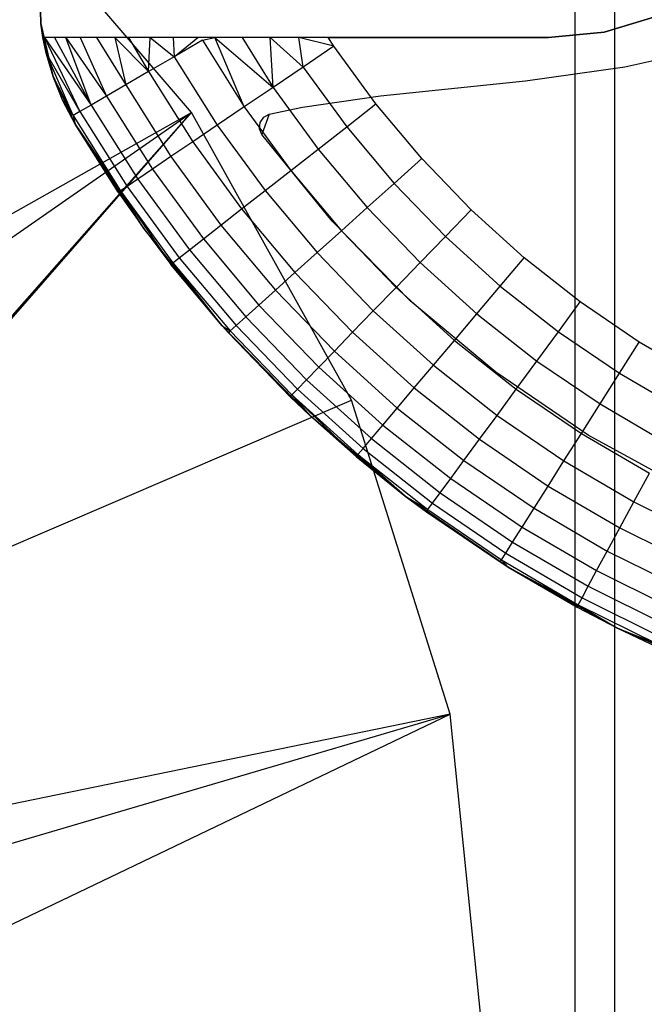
# Model space of a CAD drawing. Extents: x -18 to 18, y -209 to 194.
# Tile 33 of 108: x 8.94 to 13.74, y -87.63 to -80.06. Entities that reach past the tile are written whole.
import ezdxf

# ---------------------------------------------------------------- set-up
doc = ezdxf.new("R2010")
doc.units = 0
doc.header["$LTSCALE"] = 25.4
doc.layers.get('0').update_dxf_attribs({"linetype": 'CONTINUOUS'})

# ---------------------------------------------------------------- blocks, each defined once
blk = doc.blocks.new('PROFILE_FOCUS_15WB_STL')
at = {"color": 0}
for p, q in [((13.2019, 192, -38), (13.2019, -207, -38)), ((13.2019, 192, -38), (13.2019, -207, -38)), ((13.5095, -207, -56.5262), (13.5095, 192, -56.5262)), ((13.5095, -207, -58.1035), (13.5095, 192, -58.1035)), ((13.5095, -207, -56.5262), (13.5095, 192, -56.5262)), ((13.5095, -207, -54.4738), (13.5095, 192, -54.4738)), ((13.5095, -207, -58.1035), (13.5095, 192, -58.1035)), ((13.5095, -207, -52.8965), (13.5095, 192, -52.8965)), ((13.5095, -207, -54.4738), (13.5095, 192, -54.4738)), ((13.5095, -207, -52.8965), (13.5095, 192, -52.8965)), ((10.2595, -80.7749, -70.5), (8.6121, -78.8558, -70.5)), ((10.2595, -80.7749, -70.5), (8.6121, -78.8558, -70.5)), ((9.0928, -79.6815, -12.3), (9.101, -80.0915, -12.3)), ((9.101, -80.0915, -14.3), (9.0928, -79.6815, -14.3)), ((9.0928, -79.6815, -12.3), (9.101, -80.0915, -12.3)), ((9.101, -80.0915, -14.3), (9.0928, -79.6815, -14.3)), ((13.4292, -80.1577, -24.8), (13.8419, -80.0325, -24.8)), ((13.8419, -80.0325, -14.3), (13.4292, -80.1577, -14.3)), ((13.4292, -80.1577, -24.8), (13.8419, -80.0325, -24.8)), ((13.8419, -80.0325, -14.3), (13.4292, -80.1577, -14.3)), ((9.101, -80.0915, -12.3), (9.1926, -80.4912, -12.3)), ((9.1174, -80.2, -14.3), (9.101, -80.0915, -14.3)), ((9.1174, -80.2, -14.3), (9.101, -80.0915, -14.3)), ((9.1926, -80.4912, -12.3), (9.101, -80.0915, -14.3)), ((9.101, -80.0915, -12.3), (9.1926, -80.4912, -12.3)), ((9.101, -80.0915, -12.3), (9.101, -80.0915, -14.3)), ((9.1926, -80.4912, -12.3), (9.101, -80.0915, -14.3)), ((9.101, -80.0915, -12.3), (9.101, -80.0915, -14.3)), ((13, -80.2, -14.3), (9.1174, -80.2, -14.3)), ((9.1282, -80.2, -23.4554), (9.1174, -80.2, -23.4269)), ((9.1174, -80.2, -23.4269), (9.1174, -80.2, -14.3)), ((13, -80.2, -14.3), (9.1174, -80.2, -14.3)), ((9.1425, -80.319, -23.3223), (9.1174, -80.2, -23.4269)), ((9.1282, -80.2, -23.4554), (9.1174, -80.2, -23.4269)), ((9.1174, -80.2, -14.3), (9.1926, -80.4912, -12.3)), ((9.1425, -80.319, -23.3223), (9.1174, -80.2, -23.4269)), ((9.1425, -80.319, -23.3223), (9.1174, -80.2, -14.3)), ((9.1174, -80.2, -23.4269), (9.1174, -80.2, -14.3)), ((9.1425, -80.319, -23.3223), (9.1174, -80.2, -14.3)), ((9.1974, -80.5051, -23.1526), (9.1174, -80.2, -14.3)), ((9.1974, -80.5051, -23.1526), (9.1174, -80.2, -14.3)), ((9.1174, -80.2, -14.3), (9.1926, -80.4912, -12.3)), ((9.2056, -80.2, -23.6285), (9.1282, -80.2, -23.4554)), ((9.1282, -80.2, -23.4554), (9.4015, -80.7679, -23.3635)), ((9.1282, -80.2, -23.4554), (9.4015, -80.7679, -23.3635)), ((9.1282, -80.2, -23.4554), (9.4877, -80.7177, -23.6308)), ((9.1282, -80.2, -23.4554), (9.4877, -80.7177, -23.6308)), ((9.2056, -80.2, -23.6285), (9.1282, -80.2, -23.4554)), ((9.2919, -80.2, -23.7801), (9.2056, -80.2, -23.6285)), ((9.2056, -80.2, -23.6285), (9.4877, -80.7177, -23.6308)), ((9.2056, -80.2, -23.6285), (9.4877, -80.7177, -23.6308)), ((9.2919, -80.2, -23.7801), (9.2056, -80.2, -23.6285)), ((9.4021, -80.2, -23.9371), (9.2919, -80.2, -23.7801)), ((9.4877, -80.7177, -23.6308), (9.2919, -80.2, -23.7801)), ((9.2919, -80.2, -23.7801), (9.6059, -80.6489, -23.8813)), ((9.2919, -80.2, -23.7801), (9.6059, -80.6489, -23.8813)), ((9.4021, -80.2, -23.9371), (9.2919, -80.2, -23.7801)), ((9.4877, -80.7177, -23.6308), (9.2919, -80.2, -23.7801)), ((9.5279, -80.2, -24.0837), (9.4021, -80.2, -23.9371)), ((9.4021, -80.2, -23.9371), (9.6059, -80.6489, -23.8813)), ((9.5279, -80.2, -24.0837), (9.4021, -80.2, -23.9371)), ((9.4021, -80.2, -23.9371), (9.6059, -80.6489, -23.8813)), ((9.6691, -80.2, -24.2196), (9.5279, -80.2, -24.0837)), ((9.5279, -80.2, -24.0837), (9.7537, -80.5629, -24.1097)), ((9.5279, -80.2, -24.0837), (9.7537, -80.5629, -24.1097)), ((9.6691, -80.2, -24.2196), (9.5279, -80.2, -24.0837)), ((9.7733, -80.2, -24.3052), (9.6691, -80.2, -24.2196)), ((9.6691, -80.2, -24.2196), (9.7537, -80.5629, -24.1097)), ((9.6691, -80.2, -24.2196), (9.7537, -80.5629, -24.1097)), ((9.6691, -80.2, -24.2196), (9.9281, -80.4614, -24.3115)), ((9.6691, -80.2, -24.2196), (9.9281, -80.4614, -24.3115)), ((9.7733, -80.2, -24.3052), (9.6691, -80.2, -24.2196)), ((9.9401, -80.2, -24.4217), (9.7733, -80.2, -24.3052)), ((9.7733, -80.2, -24.3052), (9.9281, -80.4614, -24.3115)), ((9.7733, -80.2, -24.3052), (9.9281, -80.4614, -24.3115)), ((9.9401, -80.2, -24.4217), (9.7733, -80.2, -24.3052)), ((9.9281, -80.4614, -24.3115), (9.9401, -80.2, -24.4217)), ((9.9281, -80.4614, -24.3115), (9.9401, -80.2, -24.4217)), ((10.1182, -80.2, -24.5234), (9.9401, -80.2, -24.4217)), ((9.9401, -80.2, -24.4217), (10.1255, -80.3465, -24.4825)), ((9.9401, -80.2, -24.4217), (10.1255, -80.3465, -24.4825)), ((10.1182, -80.2, -24.5234), (9.9401, -80.2, -24.4217)), ((10.3071, -80.2, -24.6101), (10.1182, -80.2, -24.5234)), ((10.1182, -80.2, -24.5234), (10.1255, -80.3465, -24.4825)), ((10.1182, -80.2, -24.5234), (10.1255, -80.3465, -24.4825)), ((10.3071, -80.2, -24.6101), (10.1182, -80.2, -24.5234)), ((10.1255, -80.3465, -24.4825), (10.3071, -80.2, -24.6101)), ((10.4377, -80.2, -24.6589), (10.3071, -80.2, -24.6101)), ((10.342, -80.2205, -24.6193), (10.4377, -80.2, -24.6589)), ((10.6468, -80.2, -24.7205), (10.4377, -80.2, -24.6589)), ((10.664, -80.7327, -24.6193), (10.4377, -80.2, -24.6589)), ((10.4377, -80.2, -24.6589), (10.8854, -80.5827, -24.719)), ((10.4377, -80.2, -24.6589), (10.8854, -80.5827, -24.719)), ((10.6468, -80.2, -24.7205), (10.4377, -80.2, -24.6589)), ((10.664, -80.7327, -24.6193), (10.4377, -80.2, -24.6589)), ((10.8616, -80.2, -24.7645), (10.6468, -80.2, -24.7205)), ((10.6468, -80.2, -24.7205), (10.8854, -80.5827, -24.719)), ((10.6468, -80.2, -24.7205), (10.8854, -80.5827, -24.719)), ((10.8616, -80.2, -24.7645), (10.6468, -80.2, -24.7205)), ((11.0819, -80.2, -24.7911), (10.8616, -80.2, -24.7645)), ((11.1162, -80.4263, -24.7796), (10.8616, -80.2, -24.7645)), ((11.0819, -80.2, -24.7911), (10.8616, -80.2, -24.7645)), ((11.1162, -80.4263, -24.7796), (10.8616, -80.2, -24.7645)), ((10.8854, -80.5827, -24.719), (10.8616, -80.2, -24.7645)), ((10.8854, -80.5827, -24.719), (10.8616, -80.2, -24.7645)), ((11.3071, -80.2, -24.8), (11.0819, -80.2, -24.7911)), ((11.3518, -80.2666, -24.8), (11.0819, -80.2, -24.7911)), ((11.3071, -80.2, -24.8), (11.0819, -80.2, -24.7911)), ((11.3518, -80.2666, -24.8), (11.0819, -80.2, -24.7911)), ((11.1162, -80.4263, -24.7796), (11.0819, -80.2, -24.7911)), ((11.1162, -80.4263, -24.7796), (11.0819, -80.2, -24.7911)), ((11.3518, -80.2666, -24.8), (11.3071, -80.2, -24.8)), ((11.3071, -80.2, -24.8), (13, -80.2, -24.8)), ((11.3071, -80.2, -24.8), (13, -80.2, -24.8)), ((11.3518, -80.2666, -24.8), (11.3071, -80.2, -24.8)), ((13, -80.2, -24.8), (13.4292, -80.1577, -24.8)), ((13.4292, -80.1577, -14.3), (13, -80.2, -14.3)), ((13, -80.2, -24.8), (13.4292, -80.1577, -24.8)), ((13.4292, -80.1577, -14.3), (13, -80.2, -14.3)), ((13, -80.2, -14.3), (13, -80.2, -24.8)), ((13, -80.2, -14.3), (13, -80.2, -24.8)), ((13.4292, -80.1577, -24.8), (13.4292, -80.1577, -14.3)), ((13.4292, -80.1577, -24.8), (13.4292, -80.1577, -14.3)), ((10.342, -80.2205, -24.6193), (10.1255, -80.3465, -24.4825)), ((10.342, -80.2205, -24.6193), (10.664, -80.7327, -24.6193)), ((10.342, -80.2205, -24.6193), (10.664, -80.7327, -24.6193)), ((11.3518, -80.2666, -24.8), (11.1162, -80.4263, -24.7796)), ((11.3518, -80.2666, -24.8), (11.1162, -80.4263, -24.7796)), ((11.6746, -80.7095, -24.8), (11.3518, -80.2666, -24.8)), ((11.6746, -80.7095, -24.8), (11.3518, -80.2666, -24.8)), ((9.1425, -80.319, -23.3223), (9.4015, -80.7679, -23.3635)), ((9.3491, -80.7984, -23.0846), (9.1425, -80.319, -23.3223)), ((9.1425, -80.319, -23.3223), (9.4015, -80.7679, -23.3635)), ((9.1974, -80.5051, -23.1526), (9.1425, -80.319, -23.3223)), ((9.3491, -80.7984, -23.0846), (9.1425, -80.319, -23.3223)), ((9.1974, -80.5051, -23.1526), (9.1425, -80.319, -23.3223)), ((10.1255, -80.3465, -24.4825), (9.9281, -80.4614, -24.3115)), ((10.1255, -80.3465, -24.4825), (9.9281, -80.4614, -24.3115)), ((10.1255, -80.3465, -24.4825), (10.4567, -80.8732, -24.4825)), ((10.1255, -80.3465, -24.4825), (10.4567, -80.8732, -24.4825)), ((13.5876, -80.4242, -12.3), (14.0819, -80.3125, -12.3)), ((13.5876, -80.4242, -12.3), (14.0819, -80.3125, -12.3)), ((13.5876, -80.4242, -21.3), (14.0819, -80.3125, -21.3)), ((13.5876, -80.4242, -21.3), (14.0819, -80.3125, -21.3)), ((11.1162, -80.4263, -24.7796), (10.8854, -80.5827, -24.719)), ((11.1162, -80.4263, -24.7796), (10.8854, -80.5827, -24.719)), ((11.1162, -80.4263, -24.7796), (11.4505, -80.885, -24.7796)), ((11.1162, -80.4263, -24.7796), (11.4505, -80.885, -24.7796)), ((12.8249, -80.5328, -12.3), (13.5876, -80.4242, -12.3)), ((12.8249, -80.5328, -12.3), (13.5876, -80.4242, -12.3)), ((12.8249, -80.5328, -21.3), (13.5876, -80.4242, -21.3)), ((12.8249, -80.5328, -21.3), (13.5876, -80.4242, -21.3)), ((13.5876, -80.4242, -12.3), (13.5876, -80.4242, -21.3)), ((13.5876, -80.4242, -12.3), (13.5876, -80.4242, -21.3)), ((9.1926, -80.4912, -12.3), (9.3638, -80.8638, -12.3)), ((9.1926, -80.4912, -12.3), (9.3638, -80.8638, -12.3)), ((9.1926, -80.4912, -12.3), (9.3638, -80.8638, -22.8)), ((9.1974, -80.5051, -23.1526), (9.1926, -80.4912, -12.3)), ((9.1974, -80.5051, -23.1526), (9.1926, -80.4912, -12.3)), ((9.27, -80.6848, -22.9806), (9.1926, -80.4912, -12.3)), ((9.27, -80.6848, -22.9806), (9.1926, -80.4912, -12.3)), ((9.1926, -80.4912, -12.3), (9.3638, -80.8638, -22.8)), ((9.27, -80.6848, -22.9806), (9.1974, -80.5051, -23.1526)), ((9.1974, -80.5051, -23.1526), (9.3491, -80.7984, -23.0846)), ((9.1974, -80.5051, -23.1526), (9.3491, -80.7984, -23.0846)), ((9.27, -80.6848, -22.9806), (9.1974, -80.5051, -23.1526)), ((9.9281, -80.4614, -24.3115), (9.7537, -80.5629, -24.1097)), ((9.9281, -80.4614, -24.3115), (9.7537, -80.5629, -24.1097)), ((9.9281, -80.4614, -24.3115), (10.2676, -81.0014, -24.3115)), ((9.9281, -80.4614, -24.3115), (10.2676, -81.0014, -24.3115)), ((9.7537, -80.5629, -24.1097), (9.6059, -80.6489, -23.8813)), ((9.7537, -80.5629, -24.1097), (9.6059, -80.6489, -23.8813)), ((9.7537, -80.5629, -24.1097), (10.1006, -81.1146, -24.1097)), ((9.7537, -80.5629, -24.1097), (10.1006, -81.1146, -24.1097)), ((10.8854, -80.5827, -24.719), (10.664, -80.7327, -24.6193)), ((10.8854, -80.5827, -24.719), (10.664, -80.7327, -24.6193)), ((10.8854, -80.5827, -24.719), (11.2309, -81.0569, -24.719)), ((10.8854, -80.5827, -24.719), (11.2309, -81.0569, -24.719)), ((11.7099, -80.6473, -12.3), (12.8249, -80.5328, -12.3)), ((11.7099, -80.6473, -12.3), (12.8249, -80.5328, -12.3)), ((11.7099, -80.6473, -21.3), (12.8249, -80.5328, -21.3)), ((11.7099, -80.6473, -21.3), (12.8249, -80.5328, -21.3)), ((12.8249, -80.5328, -12.3), (12.8249, -80.5328, -21.3)), ((12.8249, -80.5328, -12.3), (12.8249, -80.5328, -21.3)), ((9.6059, -80.6489, -23.8813), (9.4877, -80.7177, -23.6308)), ((9.6059, -80.6489, -23.8813), (9.4877, -80.7177, -23.6308)), ((9.6059, -80.6489, -23.8813), (9.959, -81.2105, -23.8813)), ((9.6059, -80.6489, -23.8813), (9.959, -81.2105, -23.8813)), ((11.1119, -80.7339, -12.3), (11.7099, -80.6473, -12.3)), ((11.1119, -80.7339, -12.3), (11.7099, -80.6473, -12.3)), ((11.1119, -80.7339, -21.3), (11.7099, -80.6473, -21.3)), ((11.1119, -80.7339, -21.3), (11.7099, -80.6473, -21.3)), ((11.7099, -80.6473, -12.3), (11.7099, -80.6473, -21.3)), ((11.7099, -80.6473, -12.3), (11.7099, -80.6473, -21.3)), ((9.3638, -80.8638, -22.8), (9.27, -80.6848, -22.9806)), ((9.27, -80.6848, -22.9806), (9.3491, -80.7984, -23.0846)), ((9.27, -80.6848, -22.9806), (9.3491, -80.7984, -23.0846)), ((9.3638, -80.8638, -22.8), (9.27, -80.6848, -22.9806)), ((9.4877, -80.7177, -23.6308), (9.4015, -80.7679, -23.3635)), ((9.4877, -80.7177, -23.6308), (9.4015, -80.7679, -23.3635)), ((9.4877, -80.7177, -23.6308), (9.8458, -81.2872, -23.6308)), ((9.4877, -80.7177, -23.6308), (9.8458, -81.2872, -23.6308)), ((10.664, -80.7327, -24.6193), (10.4567, -80.8732, -24.4825)), ((10.664, -80.7327, -24.6193), (10.4567, -80.8732, -24.4825)), ((10.664, -80.7327, -24.6193), (11.0204, -81.2216, -24.6193)), ((10.664, -80.7327, -24.6193), (11.0204, -81.2216, -24.6193)), ((10.8556, -80.789, -12.3), (11.1119, -80.7339, -12.3)), ((10.8556, -80.789, -12.3), (11.1119, -80.7339, -12.3)), ((10.8556, -80.789, -21.3), (11.1119, -80.7339, -21.3)), ((10.8556, -80.789, -21.3), (11.1119, -80.7339, -21.3)), ((11.1119, -80.7339, -12.3), (11.1119, -80.7339, -21.3)), ((11.1119, -80.7339, -12.3), (11.1119, -80.7339, -21.3)), ((11.4505, -80.885, -24.7796), (11.6746, -80.7095, -24.8)), ((11.4505, -80.885, -24.7796), (11.6746, -80.7095, -24.8)), ((12.0271, -81.1293, -24.8), (11.6746, -80.7095, -24.8)), ((12.0271, -81.1293, -24.8), (11.6746, -80.7095, -24.8)), ((5.43, -83.4981, -62.0562), (10.2595, -80.7749, -70.5)), ((5.43, -83.4981, -62.0562), (10.2595, -80.7749, -70.5)), ((5.7453, -83.9169, -62.0562), (10.2595, -80.7749, -70.5)), ((5.7453, -83.9169, -62.0562), (10.2595, -80.7749, -70.5)), ((6.4205, -85.1269, -62.0562), (10.2595, -80.7749, -70.5)), ((6.4205, -85.1269, -62.0562), (10.2595, -80.7749, -70.5)), ((6.4327, -85.1553, -62.0562), (10.2595, -80.7749, -70.5)), ((6.4327, -85.1553, -62.0562), (10.2595, -80.7749, -70.5)), ((9.4015, -80.7679, -23.3635), (9.3491, -80.7984, -23.0846)), ((9.4015, -80.7679, -23.3635), (9.3491, -80.7984, -23.0846)), ((9.3491, -80.7984, -23.0846), (9.3638, -80.8638, -22.8)), ((9.3491, -80.7984, -23.0846), (9.3638, -80.8638, -22.8)), ((9.3491, -80.7984, -23.0846), (9.713, -81.3772, -23.0846)), ((9.3491, -80.7984, -23.0846), (9.713, -81.3772, -23.0846)), ((9.4015, -80.7679, -23.3635), (9.7632, -81.3432, -23.3635)), ((9.4015, -80.7679, -23.3635), (9.7632, -81.3432, -23.3635)), ((11.487, -82.9863, -70.5), (10.2595, -80.7749, -70.5)), ((11.487, -82.9863, -70.5), (10.2595, -80.7749, -70.5)), ((10.7857, -80.852, -12.3), (10.8128, -80.8118, -12.3)), ((10.7857, -80.852, -12.3), (10.8128, -80.8118, -12.3)), ((10.7857, -80.852, -21.3), (10.8128, -80.8118, -21.3)), ((10.8556, -80.789, -21.3), (10.7989, -80.9451, -21.3)), ((10.8128, -80.8118, -12.3), (10.8556, -80.789, -12.3)), ((10.8128, -80.8118, -12.3), (10.8556, -80.789, -12.3)), ((10.8128, -80.8118, -21.3), (10.8556, -80.789, -21.3)), ((10.8128, -80.8118, -12.3), (10.8128, -80.8118, -21.3)), ((10.8128, -80.8118, -12.3), (10.8128, -80.8118, -21.3)), ((10.8556, -80.789, -21.3), (10.8556, -80.789, -12.3)), ((10.8556, -80.789, -21.3), (10.8556, -80.789, -12.3)), ((9.3638, -80.8638, -22.8), (9.6962, -81.3886, -22.8)), ((9.6962, -81.3886, -22.8), (9.3638, -80.8638, -12.3)), ((9.3638, -80.8638, -12.3), (9.3638, -80.8638, -22.8)), ((9.6962, -81.3886, -22.8), (9.3638, -80.8638, -12.3)), ((9.8918, -81.667, -12.3), (9.3638, -80.8638, -12.3)), ((9.8918, -81.667, -12.3), (9.3638, -80.8638, -12.3)), ((9.3638, -80.8638, -22.8), (9.6962, -81.3886, -22.8)), ((9.3638, -80.8638, -22.8), (9.713, -81.3772, -23.0846)), ((9.3638, -80.8638, -22.8), (9.713, -81.3772, -23.0846)), ((9.3638, -80.8638, -12.3), (9.3638, -80.8638, -22.8)), ((10.4567, -80.8732, -24.4825), (10.2676, -81.0014, -24.3115)), ((10.4567, -80.8732, -24.4825), (10.2676, -81.0014, -24.3115)), ((10.4567, -80.8732, -24.4825), (10.8232, -81.376, -24.4825)), ((10.4567, -80.8732, -24.4825), (10.8232, -81.376, -24.4825)), ((10.7807, -80.9002, -12.3), (10.7857, -80.852, -12.3)), ((10.7807, -80.9002, -12.3), (10.7857, -80.852, -12.3)), ((10.7807, -80.9002, -21.3), (10.7857, -80.852, -21.3)), ((10.7857, -80.852, -12.3), (10.7857, -80.852, -21.3)), ((10.7857, -80.852, -12.3), (10.7857, -80.852, -21.3)), ((11.2309, -81.0569, -24.719), (11.4505, -80.885, -24.7796)), ((11.2309, -81.0569, -24.719), (11.4505, -80.885, -24.7796)), ((11.4505, -80.885, -24.7796), (11.8155, -81.3197, -24.7796)), ((11.4505, -80.885, -24.7796), (11.8155, -81.3197, -24.7796)), ((10.7989, -80.9451, -12.3), (10.7807, -80.9002, -12.3)), ((10.7807, -80.9002, -12.3), (10.7807, -80.9002, -21.3)), ((10.7807, -80.9002, -12.3), (10.7807, -80.9002, -21.3)), ((10.7989, -80.9451, -12.3), (10.7807, -80.9002, -12.3)), ((10.7989, -80.9451, -21.3), (10.7807, -80.9002, -21.3)), ((11.3377, -81.6114, -12.3), (10.7989, -80.9451, -12.3)), ((10.7989, -80.9451, -21.3), (10.7989, -80.9451, -12.3)), ((11.3377, -81.6114, -12.3), (10.7989, -80.9451, -12.3)), ((11.3377, -81.6114, -21.3), (10.7989, -80.9451, -21.3)), ((10.7989, -80.9451, -21.3), (10.7989, -80.9451, -12.3)), ((11.3377, -81.6114, -21.3), (10.7989, -80.9451, -21.3)), ((10.2676, -81.0014, -24.3115), (10.1006, -81.1146, -24.1097)), ((10.2676, -81.0014, -24.3115), (10.1006, -81.1146, -24.1097)), ((10.2676, -81.0014, -24.3115), (10.6433, -81.5168, -24.3115)), ((10.2676, -81.0014, -24.3115), (10.6433, -81.5168, -24.3115)), ((10.1006, -81.1146, -24.1097), (9.959, -81.2105, -23.8813)), ((10.1006, -81.1146, -24.1097), (9.959, -81.2105, -23.8813)), ((10.1006, -81.1146, -24.1097), (10.4844, -81.6412, -24.1097)), ((10.1006, -81.1146, -24.1097), (10.4844, -81.6412, -24.1097)), ((11.0204, -81.2216, -24.6193), (11.2309, -81.0569, -24.719)), ((11.0204, -81.2216, -24.6193), (11.2309, -81.0569, -24.719)), ((11.2309, -81.0569, -24.719), (11.6082, -81.5062, -24.719)), ((11.2309, -81.0569, -24.719), (11.6082, -81.5062, -24.719)), ((11.8155, -81.3197, -24.7796), (12.0271, -81.1293, -24.8)), ((11.8155, -81.3197, -24.7796), (12.0271, -81.1293, -24.8)), ((12.4074, -81.524, -24.8), (12.0271, -81.1293, -24.8)), ((12.4074, -81.524, -24.8), (12.0271, -81.1293, -24.8)), ((9.959, -81.2105, -23.8813), (9.8458, -81.2872, -23.6308)), ((9.959, -81.2105, -23.8813), (9.8458, -81.2872, -23.6308)), ((9.959, -81.2105, -23.8813), (10.3498, -81.7466, -23.8813)), ((9.959, -81.2105, -23.8813), (10.3498, -81.7466, -23.8813)), ((10.8232, -81.376, -24.4825), (11.0204, -81.2216, -24.6193)), ((10.8232, -81.376, -24.4825), (11.0204, -81.2216, -24.6193)), ((11.0204, -81.2216, -24.6193), (11.4094, -81.685, -24.6193)), ((11.0204, -81.2216, -24.6193), (11.4094, -81.685, -24.6193)), ((9.7632, -81.3432, -23.3635), (9.713, -81.3772, -23.0846)), ((9.7632, -81.3432, -23.3635), (9.713, -81.3772, -23.0846)), ((9.8458, -81.2872, -23.6308), (9.7632, -81.3432, -23.3635)), ((9.8458, -81.2872, -23.6308), (9.7632, -81.3432, -23.3635)), ((9.7632, -81.3432, -23.3635), (10.1635, -81.8924, -23.3635)), ((9.7632, -81.3432, -23.3635), (10.1635, -81.8924, -23.3635)), ((9.8458, -81.2872, -23.6308), (10.2421, -81.8309, -23.6308)), ((9.8458, -81.2872, -23.6308), (10.2421, -81.8309, -23.6308)), ((11.6082, -81.5062, -24.719), (11.8155, -81.3197, -24.7796)), ((11.6082, -81.5062, -24.719), (11.8155, -81.3197, -24.7796)), ((11.8155, -81.3197, -24.7796), (12.2094, -81.7284, -24.7796)), ((11.8155, -81.3197, -24.7796), (12.2094, -81.7284, -24.7796)), ((9.6962, -81.3886, -22.8), (9.713, -81.3772, -23.0846)), ((9.6962, -81.3886, -22.8), (9.713, -81.3772, -23.0846)), ((9.6962, -81.3886, -22.8), (9.8918, -81.667, -12.3)), ((9.6962, -81.3886, -22.8), (9.8918, -81.667, -12.3)), ((9.6962, -81.3886, -22.8), (9.8918, -81.667, -22.8)), ((9.6962, -81.3886, -22.8), (9.8918, -81.667, -22.8)), ((9.8918, -81.667, -22.8), (9.713, -81.3772, -23.0846)), ((9.713, -81.3772, -23.0846), (10.0997, -81.9423, -22.8)), ((9.8918, -81.667, -22.8), (9.713, -81.3772, -23.0846)), ((9.713, -81.3772, -23.0846), (10.0997, -81.9423, -22.8)), ((9.713, -81.3772, -23.0846), (10.1158, -81.9297, -23.0846)), ((9.713, -81.3772, -23.0846), (10.1158, -81.9297, -23.0846)), ((10.6433, -81.5168, -24.3115), (10.8232, -81.376, -24.4825)), ((10.6433, -81.5168, -24.3115), (10.8232, -81.376, -24.4825)), ((10.8232, -81.376, -24.4825), (11.2233, -81.8525, -24.4825)), ((10.8232, -81.376, -24.4825), (11.2233, -81.8525, -24.4825)), ((10.4844, -81.6412, -24.1097), (10.6433, -81.5168, -24.3115)), ((10.4844, -81.6412, -24.1097), (10.6433, -81.5168, -24.3115)), ((10.6433, -81.5168, -24.3115), (11.0534, -82.0053, -24.3115)), ((10.6433, -81.5168, -24.3115), (11.0534, -82.0053, -24.3115)), ((11.4094, -81.685, -24.6193), (11.6082, -81.5062, -24.719)), ((11.4094, -81.685, -24.6193), (11.6082, -81.5062, -24.719)), ((11.6082, -81.5062, -24.719), (12.0153, -81.9286, -24.719)), ((11.6082, -81.5062, -24.719), (12.0153, -81.9286, -24.719)), ((12.2094, -81.7284, -24.7796), (12.4074, -81.524, -24.8)), ((12.2094, -81.7284, -24.7796), (12.4074, -81.524, -24.8)), ((12.8139, -81.8916, -24.8), (12.4074, -81.524, -24.8)), ((12.8139, -81.8916, -24.8), (12.4074, -81.524, -24.8)), ((10.3498, -81.7466, -23.8813), (10.4844, -81.6412, -24.1097)), ((10.3498, -81.7466, -23.8813), (10.4844, -81.6412, -24.1097)), ((10.4844, -81.6412, -24.1097), (10.9034, -82.1403, -24.1097)), ((10.4844, -81.6412, -24.1097), (10.9034, -82.1403, -24.1097)), ((11.9387, -82.2222, -12.3), (11.3377, -81.6114, -12.3)), ((11.3377, -81.6114, -12.3), (11.3377, -81.6114, -21.3)), ((11.3377, -81.6114, -12.3), (11.3377, -81.6114, -21.3)), ((11.9387, -82.2222, -12.3), (11.3377, -81.6114, -12.3)), ((11.9387, -82.2222, -21.3), (11.3377, -81.6114, -21.3)), ((11.9387, -82.2222, -21.3), (11.3377, -81.6114, -21.3)), ((10.4945, -82.4157, -12.3), (9.8918, -81.667, -12.3)), ((9.8918, -81.667, -12.3), (10.0997, -81.9423, -22.8)), ((9.8918, -81.667, -12.3), (10.0997, -81.9423, -22.8)), ((9.8918, -81.667, -12.3), (9.8918, -81.667, -22.8)), ((9.8918, -81.667, -22.8), (10.0997, -81.9423, -22.8)), ((9.8918, -81.667, -12.3), (9.8918, -81.667, -22.8)), ((10.4945, -82.4157, -12.3), (9.8918, -81.667, -12.3)), ((9.8918, -81.667, -22.8), (10.0997, -81.9423, -22.8)), ((11.2233, -81.8525, -24.4825), (11.4094, -81.685, -24.6193)), ((11.2233, -81.8525, -24.4825), (11.4094, -81.685, -24.6193)), ((11.4094, -81.685, -24.6193), (11.8293, -82.1207, -24.6193)), ((11.4094, -81.685, -24.6193), (11.8293, -82.1207, -24.6193)), ((10.2421, -81.8309, -23.6308), (10.3498, -81.7466, -23.8813)), ((10.2421, -81.8309, -23.6308), (10.3498, -81.7466, -23.8813)), ((10.3498, -81.7466, -23.8813), (10.7763, -82.2547, -23.8813)), ((10.3498, -81.7466, -23.8813), (10.7763, -82.2547, -23.8813)), ((12.0153, -81.9286, -24.719), (12.2094, -81.7284, -24.7796)), ((12.0153, -81.9286, -24.719), (12.2094, -81.7284, -24.7796)), ((12.2094, -81.7284, -24.7796), (12.6303, -82.1091, -24.7796)), ((12.2094, -81.7284, -24.7796), (12.6303, -82.1091, -24.7796)), ((10.1635, -81.8924, -23.3635), (10.2421, -81.8309, -23.6308)), ((10.1635, -81.8924, -23.3635), (10.2421, -81.8309, -23.6308)), ((10.2421, -81.8309, -23.6308), (10.6746, -82.3461, -23.6308)), ((10.2421, -81.8309, -23.6308), (10.6746, -82.3461, -23.6308)), ((11.0534, -82.0053, -24.3115), (11.2233, -81.8525, -24.4825)), ((11.0534, -82.0053, -24.3115), (11.2233, -81.8525, -24.4825)), ((11.2233, -81.8525, -24.4825), (11.655, -82.3005, -24.4825)), ((11.2233, -81.8525, -24.4825), (11.655, -82.3005, -24.4825)), ((10.0997, -81.9423, -22.8), (10.1158, -81.9297, -23.0846)), ((10.0997, -81.9423, -22.8), (10.1158, -81.9297, -23.0846)), ((10.4945, -82.4157, -12.3), (10.0997, -81.9423, -22.8)), ((10.0997, -81.9423, -22.8), (10.4945, -82.4157, -22.8)), ((10.4945, -82.4157, -12.3), (10.0997, -81.9423, -22.8)), ((10.0997, -81.9423, -22.8), (10.4945, -82.4157, -22.8)), ((10.1158, -81.9297, -23.0846), (10.1635, -81.8924, -23.3635)), ((10.1158, -81.9297, -23.0846), (10.1635, -81.8924, -23.3635)), ((10.4945, -82.4157, -22.8), (10.1158, -81.9297, -23.0846)), ((10.1158, -81.9297, -23.0846), (10.5554, -82.4534, -23.0846)), ((10.1158, -81.9297, -23.0846), (10.5554, -82.4534, -23.0846)), ((10.4945, -82.4157, -22.8), (10.1158, -81.9297, -23.0846)), ((10.1635, -81.8924, -23.3635), (10.6005, -82.4128, -23.3635)), ((10.1635, -81.8924, -23.3635), (10.6005, -82.4128, -23.3635)), ((11.8293, -82.1207, -24.6193), (12.0153, -81.9286, -24.719)), ((11.8293, -82.1207, -24.6193), (12.0153, -81.9286, -24.719)), ((12.0153, -81.9286, -24.719), (12.4504, -82.3222, -24.719)), ((12.0153, -81.9286, -24.719), (12.4504, -82.3222, -24.719)), ((12.6303, -82.1091, -24.7796), (12.8139, -81.8916, -24.8)), ((12.6303, -82.1091, -24.7796), (12.8139, -81.8916, -24.8)), ((13.2446, -82.2306, -24.8), (12.8139, -81.8916, -24.8)), ((13.2446, -82.2306, -24.8), (12.8139, -81.8916, -24.8)), ((10.9034, -82.1403, -24.1097), (11.0534, -82.0053, -24.3115)), ((10.9034, -82.1403, -24.1097), (11.0534, -82.0053, -24.3115)), ((11.0534, -82.0053, -24.3115), (11.4961, -82.4646, -24.3115)), ((11.0534, -82.0053, -24.3115), (11.4961, -82.4646, -24.3115)), ((10.7763, -82.2547, -23.8813), (10.9034, -82.1403, -24.1097)), ((10.7763, -82.2547, -23.8813), (10.9034, -82.1403, -24.1097)), ((10.9034, -82.1403, -24.1097), (11.3557, -82.6095, -24.1097)), ((10.9034, -82.1403, -24.1097), (11.3557, -82.6095, -24.1097)), ((11.655, -82.3005, -24.4825), (11.8293, -82.1207, -24.6193)), ((11.655, -82.3005, -24.4825), (11.8293, -82.1207, -24.6193)), ((11.8293, -82.1207, -24.6193), (12.278, -82.5265, -24.6193)), ((11.8293, -82.1207, -24.6193), (12.278, -82.5265, -24.6193)), ((12.4504, -82.3222, -24.719), (12.6303, -82.1091, -24.7796)), ((12.4504, -82.3222, -24.719), (12.6303, -82.1091, -24.7796)), ((12.6303, -82.1091, -24.7796), (13.0763, -82.4602, -24.7796)), ((12.6303, -82.1091, -24.7796), (13.0763, -82.4602, -24.7796)), ((12.5963, -82.7716, -12.3), (11.9387, -82.2222, -12.3)), ((11.9387, -82.2222, -12.3), (11.9387, -82.2222, -21.3)), ((11.9387, -82.2222, -12.3), (11.9387, -82.2222, -21.3)), ((12.5963, -82.7716, -12.3), (11.9387, -82.2222, -12.3)), ((12.5963, -82.7716, -21.3), (11.9387, -82.2222, -21.3)), ((12.5963, -82.7716, -21.3), (11.9387, -82.2222, -21.3)), ((13.0763, -82.4602, -24.7796), (13.2446, -82.2306, -24.8)), ((13.0763, -82.4602, -24.7796), (13.2446, -82.2306, -24.8)), ((13.6975, -82.5393, -24.8), (13.2446, -82.2306, -24.8)), ((13.6975, -82.5393, -24.8), (13.2446, -82.2306, -24.8)), ((10.6746, -82.3461, -23.6308), (10.7763, -82.2547, -23.8813)), ((10.6746, -82.3461, -23.6308), (10.7763, -82.2547, -23.8813)), ((10.7763, -82.2547, -23.8813), (11.2367, -82.7323, -23.8813)), ((10.7763, -82.2547, -23.8813), (11.2367, -82.7323, -23.8813)), ((11.4961, -82.4646, -24.3115), (11.655, -82.3005, -24.4825)), ((11.4961, -82.4646, -24.3115), (11.655, -82.3005, -24.4825)), ((11.655, -82.3005, -24.4825), (12.1164, -82.7179, -24.4825)), ((11.655, -82.3005, -24.4825), (12.1164, -82.7179, -24.4825)), ((12.278, -82.5265, -24.6193), (12.4504, -82.3222, -24.719)), ((12.278, -82.5265, -24.6193), (12.4504, -82.3222, -24.719)), ((12.4504, -82.3222, -24.719), (12.9115, -82.6851, -24.719)), ((12.4504, -82.3222, -24.719), (12.9115, -82.6851, -24.719)), ((10.6005, -82.4128, -23.3635), (10.6746, -82.3461, -23.6308)), ((10.6005, -82.4128, -23.3635), (10.6746, -82.3461, -23.6308)), ((10.6746, -82.3461, -23.6308), (11.1415, -82.8306, -23.6308)), ((10.6746, -82.3461, -23.6308), (11.1415, -82.8306, -23.6308)), ((10.4945, -82.4157, -22.8), (10.4945, -82.4157, -12.3)), ((10.4945, -82.4157, -22.8), (10.5403, -82.467, -22.8)), ((10.5403, -82.467, -22.8), (10.4945, -82.4157, -12.3)), ((10.4945, -82.4157, -22.8), (10.4945, -82.4157, -12.3)), ((10.5403, -82.467, -22.8), (10.4945, -82.4157, -12.3)), ((11.0157, -82.9604, -22.8), (10.4945, -82.4157, -12.3)), ((11.0157, -82.9604, -22.8), (10.4945, -82.4157, -12.3)), ((11.1662, -83.1032, -12.3), (10.4945, -82.4157, -12.3)), ((11.1662, -83.1032, -12.3), (10.4945, -82.4157, -12.3)), ((10.4945, -82.4157, -22.8), (10.5403, -82.467, -22.8)), ((10.4945, -82.4157, -22.8), (10.5554, -82.4534, -23.0846)), ((10.4945, -82.4157, -22.8), (10.5554, -82.4534, -23.0846)), ((10.5403, -82.467, -22.8), (10.5554, -82.4534, -23.0846)), ((10.5403, -82.467, -22.8), (10.5554, -82.4534, -23.0846)), ((10.5403, -82.467, -22.8), (11.0157, -82.9604, -22.8)), ((10.5403, -82.467, -22.8), (11.0157, -82.9604, -22.8)), ((10.5554, -82.4534, -23.0846), (10.6005, -82.4128, -23.3635)), ((10.5554, -82.4534, -23.0846), (10.6005, -82.4128, -23.3635)), ((10.5554, -82.4534, -23.0846), (11.0299, -82.9457, -23.0846)), ((10.5554, -82.4534, -23.0846), (11.0299, -82.9457, -23.0846)), ((10.6005, -82.4128, -23.3635), (11.0721, -82.9022, -23.3635)), ((10.6005, -82.4128, -23.3635), (11.0721, -82.9022, -23.3635)), ((11.3557, -82.6095, -24.1097), (11.4961, -82.4646, -24.3115)), ((11.3557, -82.6095, -24.1097), (11.4961, -82.4646, -24.3115)), ((11.4961, -82.4646, -24.3115), (11.9691, -82.8925, -24.3115)), ((11.4961, -82.4646, -24.3115), (11.9691, -82.8925, -24.3115)), ((12.9115, -82.6851, -24.719), (13.0763, -82.4602, -24.7796)), ((12.9115, -82.6851, -24.719), (13.0763, -82.4602, -24.7796)), ((13.0763, -82.4602, -24.7796), (13.5453, -82.7798, -24.7796)), ((13.0763, -82.4602, -24.7796), (13.5453, -82.7798, -24.7796)), ((12.1164, -82.7179, -24.4825), (12.278, -82.5265, -24.6193)), ((12.1164, -82.7179, -24.4825), (12.278, -82.5265, -24.6193)), ((12.278, -82.5265, -24.6193), (12.7534, -82.9007, -24.6193)), ((12.278, -82.5265, -24.6193), (12.7534, -82.9007, -24.6193)), ((13.5453, -82.7798, -24.7796), (13.6975, -82.5393, -24.8)), ((13.5453, -82.7798, -24.7796), (13.6975, -82.5393, -24.8)), ((14.1705, -82.8162, -24.8), (13.6975, -82.5393, -24.8)), ((14.1705, -82.8162, -24.8), (13.6975, -82.5393, -24.8)), ((11.2367, -82.7323, -23.8813), (11.3557, -82.6095, -24.1097)), ((11.2367, -82.7323, -23.8813), (11.3557, -82.6095, -24.1097)), ((11.3557, -82.6095, -24.1097), (11.8389, -83.0467, -24.1097)), ((11.3557, -82.6095, -24.1097), (11.8389, -83.0467, -24.1097)), ((12.7534, -82.9007, -24.6193), (12.9115, -82.6851, -24.719)), ((12.7534, -82.9007, -24.6193), (12.9115, -82.6851, -24.719)), ((12.9115, -82.6851, -24.719), (13.3963, -83.0155, -24.719)), ((12.9115, -82.6851, -24.719), (13.3963, -83.0155, -24.719)), ((11.1415, -82.8306, -23.6308), (11.2367, -82.7323, -23.8813)), ((11.1415, -82.8306, -23.6308), (11.2367, -82.7323, -23.8813)), ((11.2367, -82.7323, -23.8813), (11.7286, -83.1774, -23.8813)), ((11.2367, -82.7323, -23.8813), (11.7286, -83.1774, -23.8813)), ((11.9691, -82.8925, -24.3115), (12.1164, -82.7179, -24.4825)), ((11.9691, -82.8925, -24.3115), (12.1164, -82.7179, -24.4825)), ((12.1164, -82.7179, -24.4825), (12.6054, -83.1027, -24.4825)), ((12.1164, -82.7179, -24.4825), (12.6054, -83.1027, -24.4825)), ((13.3042, -83.2544, -12.3), (12.5963, -82.7716, -12.3)), ((12.5963, -82.7716, -12.3), (12.5963, -82.7716, -21.3)), ((12.5963, -82.7716, -12.3), (12.5963, -82.7716, -21.3)), ((13.3042, -83.2544, -12.3), (12.5963, -82.7716, -12.3)), ((13.3042, -83.2544, -21.3), (12.5963, -82.7716, -21.3)), ((13.3042, -83.2544, -21.3), (12.5963, -82.7716, -21.3)), ((13.3963, -83.0155, -24.719), (13.5453, -82.7798, -24.7796)), ((13.3963, -83.0155, -24.719), (13.5453, -82.7798, -24.7796)), ((13.5453, -82.7798, -24.7796), (14.0352, -83.0666, -24.7796)), ((13.5453, -82.7798, -24.7796), (14.0352, -83.0666, -24.7796)), ((11.0721, -82.9022, -23.3635), (11.1415, -82.8306, -23.6308)), ((11.0721, -82.9022, -23.3635), (11.1415, -82.8306, -23.6308)), ((11.1415, -82.8306, -23.6308), (11.6404, -83.2819, -23.6308)), ((11.1415, -82.8306, -23.6308), (11.6404, -83.2819, -23.6308)), ((11.0299, -82.9457, -23.0846), (11.0721, -82.9022, -23.3635)), ((11.0299, -82.9457, -23.0846), (11.0721, -82.9022, -23.3635)), ((11.0721, -82.9022, -23.3635), (11.5761, -83.3581, -23.3635)), ((11.0721, -82.9022, -23.3635), (11.5761, -83.3581, -23.3635)), ((11.8389, -83.0467, -24.1097), (11.9691, -82.8925, -24.3115)), ((11.8389, -83.0467, -24.1097), (11.9691, -82.8925, -24.3115)), ((11.9691, -82.8925, -24.3115), (12.4703, -83.287, -24.3115)), ((11.9691, -82.8925, -24.3115), (12.4703, -83.287, -24.3115)), ((12.6054, -83.1027, -24.4825), (12.7534, -82.9007, -24.6193)), ((12.6054, -83.1027, -24.4825), (12.7534, -82.9007, -24.6193)), ((12.7534, -82.9007, -24.6193), (13.2534, -83.2414, -24.6193)), ((12.7534, -82.9007, -24.6193), (13.2534, -83.2414, -24.6193)), ((6.4327, -85.1553, -62.0562), (11.487, -82.9863, -70.5)), ((6.4327, -85.1553, -62.0562), (11.487, -82.9863, -70.5)), ((11.0157, -82.9604, -22.8), (11.0299, -82.9457, -23.0846)), ((11.0157, -82.9604, -22.8), (11.0299, -82.9457, -23.0846)), ((11.0157, -82.9604, -22.8), (11.1662, -83.1032, -12.3)), ((11.0157, -82.9604, -22.8), (11.1662, -83.1032, -12.3)), ((11.0157, -82.9604, -22.8), (11.1662, -83.1032, -22.8)), ((11.0157, -82.9604, -22.8), (11.1662, -83.1032, -22.8)), ((11.0299, -82.9457, -23.0846), (11.1662, -83.1032, -22.8)), ((11.0299, -82.9457, -23.0846), (11.1662, -83.1032, -22.8)), ((11.0299, -82.9457, -23.0846), (11.5239, -83.42, -22.8)), ((11.0299, -82.9457, -23.0846), (11.5239, -83.42, -22.8)), ((11.0299, -82.9457, -23.0846), (11.537, -83.4044, -23.0846)), ((11.0299, -82.9457, -23.0846), (11.537, -83.4044, -23.0846)), ((12.2441, -85.3995, -70.5), (11.487, -82.9863, -70.5)), ((12.2441, -85.3995, -70.5), (11.487, -82.9863, -70.5)), ((11.7286, -83.1774, -23.8813), (11.8389, -83.0467, -24.1097)), ((11.7286, -83.1774, -23.8813), (11.8389, -83.0467, -24.1097)), ((11.8389, -83.0467, -24.1097), (12.351, -83.4497, -24.1097)), ((11.8389, -83.0467, -24.1097), (12.351, -83.4497, -24.1097)), ((13.2534, -83.2414, -24.6193), (13.3963, -83.0155, -24.719)), ((13.2534, -83.2414, -24.6193), (13.3963, -83.0155, -24.719)), ((13.3963, -83.0155, -24.719), (13.9026, -83.3119, -24.719)), ((13.3963, -83.0155, -24.719), (13.9026, -83.3119, -24.719)), ((11.9009, -83.7229, -12.3), (11.1662, -83.1032, -12.3)), ((11.1662, -83.1032, -12.3), (11.5239, -83.42, -22.8)), ((11.1662, -83.1032, -12.3), (11.5239, -83.42, -22.8)), ((11.1662, -83.1032, -12.3), (11.1662, -83.1032, -22.8)), ((11.1662, -83.1032, -22.8), (11.5239, -83.42, -22.8)), ((11.1662, -83.1032, -12.3), (11.1662, -83.1032, -22.8)), ((11.9009, -83.7229, -12.3), (11.1662, -83.1032, -12.3)), ((11.1662, -83.1032, -22.8), (11.5239, -83.42, -22.8)), ((12.4703, -83.287, -24.3115), (12.6054, -83.1027, -24.4825)), ((12.4703, -83.287, -24.3115), (12.6054, -83.1027, -24.4825)), ((12.6054, -83.1027, -24.4825), (13.1195, -83.4531, -24.4825)), ((12.6054, -83.1027, -24.4825), (13.1195, -83.4531, -24.4825)), ((11.6404, -83.2819, -23.6308), (11.7286, -83.1774, -23.8813)), ((11.6404, -83.2819, -23.6308), (11.7286, -83.1774, -23.8813)), ((11.7286, -83.1774, -23.8813), (12.25, -83.5876, -23.8813)), ((11.7286, -83.1774, -23.8813), (12.25, -83.5876, -23.8813)), ((11.5761, -83.3581, -23.3635), (11.6404, -83.2819, -23.6308)), ((11.5761, -83.3581, -23.3635), (11.6404, -83.2819, -23.6308)), ((11.6404, -83.2819, -23.6308), (12.1691, -83.6979, -23.6308)), ((11.6404, -83.2819, -23.6308), (12.1691, -83.6979, -23.6308)), ((12.351, -83.4497, -24.1097), (12.4703, -83.287, -24.3115)), ((12.351, -83.4497, -24.1097), (12.4703, -83.287, -24.3115)), ((12.4703, -83.287, -24.3115), (12.9974, -83.6462, -24.3115)), ((12.4703, -83.287, -24.3115), (12.9974, -83.6462, -24.3115)), ((13.1195, -83.4531, -24.4825), (13.2534, -83.2414, -24.6193)), ((13.1195, -83.4531, -24.4825), (13.2534, -83.2414, -24.6193)), ((13.2534, -83.2414, -24.6193), (13.7755, -83.5471, -24.6193)), ((13.2534, -83.2414, -24.6193), (13.7755, -83.5471, -24.6193)), ((14.0558, -83.666, -12.3), (13.3042, -83.2544, -12.3)), ((13.3042, -83.2544, -12.3), (13.3042, -83.2544, -21.3)), ((13.3042, -83.2544, -12.3), (13.3042, -83.2544, -21.3)), ((14.0558, -83.666, -12.3), (13.3042, -83.2544, -12.3)), ((14.0558, -83.666, -21.3), (13.3042, -83.2544, -21.3)), ((14.0558, -83.666, -21.3), (13.3042, -83.2544, -21.3)), ((11.537, -83.4044, -23.0846), (11.5761, -83.3581, -23.3635)), ((11.537, -83.4044, -23.0846), (11.5761, -83.3581, -23.3635)), ((11.5761, -83.3581, -23.3635), (12.1102, -83.7784, -23.3635)), ((11.5761, -83.3581, -23.3635), (12.1102, -83.7784, -23.3635)), ((11.5239, -83.42, -22.8), (11.537, -83.4044, -23.0846)), ((11.5239, -83.42, -22.8), (11.537, -83.4044, -23.0846)), ((11.9009, -83.7229, -12.3), (11.5239, -83.42, -22.8)), ((11.5239, -83.42, -22.8), (11.9009, -83.7229, -22.8)), ((11.9009, -83.7229, -12.3), (11.5239, -83.42, -22.8)), ((11.5239, -83.42, -22.8), (11.9009, -83.7229, -22.8)), ((11.9009, -83.7229, -22.8), (11.537, -83.4044, -23.0846)), ((11.537, -83.4044, -23.0846), (12.0743, -83.8273, -23.0846)), ((11.537, -83.4044, -23.0846), (12.0743, -83.8273, -23.0846)), ((11.9009, -83.7229, -22.8), (11.537, -83.4044, -23.0846)), ((12.25, -83.5876, -23.8813), (12.351, -83.4497, -24.1097)), ((12.25, -83.5876, -23.8813), (12.351, -83.4497, -24.1097)), ((12.351, -83.4497, -24.1097), (12.8895, -83.8167, -24.1097)), ((12.351, -83.4497, -24.1097), (12.8895, -83.8167, -24.1097)), ((12.9974, -83.6462, -24.3115), (13.1195, -83.4531, -24.4825)), ((12.9974, -83.6462, -24.3115), (13.1195, -83.4531, -24.4825)), ((13.1195, -83.4531, -24.4825), (13.6564, -83.7675, -24.4825)), ((13.1195, -83.4531, -24.4825), (13.6564, -83.7675, -24.4825)), ((12.1691, -83.6979, -23.6308), (12.25, -83.5876, -23.8813)), ((12.1691, -83.6979, -23.6308), (12.25, -83.5876, -23.8813)), ((12.25, -83.5876, -23.8813), (12.7981, -83.9612, -23.8813)), ((12.25, -83.5876, -23.8813), (12.7981, -83.9612, -23.8813)), ((13.6564, -83.7675, -24.4825), (13.7755, -83.5471, -24.6193)), ((13.6564, -83.7675, -24.4825), (13.7755, -83.5471, -24.6193)), ((12.8895, -83.8167, -24.1097), (12.9974, -83.6462, -24.3115)), ((12.8895, -83.8167, -24.1097), (12.9974, -83.6462, -24.3115)), ((12.9974, -83.6462, -24.3115), (13.5478, -83.9685, -24.3115)), ((12.9974, -83.6462, -24.3115), (13.5478, -83.9685, -24.3115)), ((11.9009, -83.7229, -22.8), (11.9009, -83.7229, -12.3)), ((11.9009, -83.7229, -22.8), (12.0623, -83.8437, -22.8)), ((12.0623, -83.8437, -22.8), (11.9009, -83.7229, -12.3)), ((11.9009, -83.7229, -22.8), (11.9009, -83.7229, -12.3)), ((12.0623, -83.8437, -22.8), (11.9009, -83.7229, -12.3)), ((12.6284, -84.2296, -22.8), (11.9009, -83.7229, -12.3)), ((12.6284, -84.2296, -22.8), (11.9009, -83.7229, -12.3)), ((12.6917, -84.2693, -12.3), (11.9009, -83.7229, -12.3)), ((12.6917, -84.2693, -12.3), (11.9009, -83.7229, -12.3)), ((11.9009, -83.7229, -22.8), (12.0623, -83.8437, -22.8)), ((11.9009, -83.7229, -22.8), (12.0743, -83.8273, -23.0846)), ((11.9009, -83.7229, -22.8), (12.0743, -83.8273, -23.0846)), ((12.1102, -83.7784, -23.3635), (12.1691, -83.6979, -23.6308)), ((12.1102, -83.7784, -23.3635), (12.1691, -83.6979, -23.6308)), ((12.1691, -83.6979, -23.6308), (12.725, -84.0768, -23.6308)), ((12.1691, -83.6979, -23.6308), (12.725, -84.0768, -23.6308)), ((12.0623, -83.8437, -22.8), (12.0743, -83.8273, -23.0846)), ((12.0623, -83.8437, -22.8), (12.0743, -83.8273, -23.0846)), ((12.0743, -83.8273, -23.0846), (12.1102, -83.7784, -23.3635)), ((12.0743, -83.8273, -23.0846), (12.1102, -83.7784, -23.3635)), ((12.0743, -83.8273, -23.0846), (12.6393, -84.2124, -23.0846)), ((12.0743, -83.8273, -23.0846), (12.6393, -84.2124, -23.0846)), ((12.1102, -83.7784, -23.3635), (12.6717, -84.1611, -23.3635)), ((12.1102, -83.7784, -23.3635), (12.6717, -84.1611, -23.3635)), ((12.7981, -83.9612, -23.8813), (12.8895, -83.8167, -24.1097)), ((12.7981, -83.9612, -23.8813), (12.8895, -83.8167, -24.1097)), ((12.8895, -83.8167, -24.1097), (13.4519, -84.146, -24.1097)), ((12.8895, -83.8167, -24.1097), (13.4519, -84.146, -24.1097)), ((13.5478, -83.9685, -24.3115), (13.6564, -83.7675, -24.4825)), ((13.5478, -83.9685, -24.3115), (13.6564, -83.7675, -24.4825)), ((13.6564, -83.7675, -24.4825), (14.2136, -84.0443, -24.4825)), ((13.6564, -83.7675, -24.4825), (14.2136, -84.0443, -24.4825)), ((12.0623, -83.8437, -22.8), (12.6284, -84.2296, -22.8)), ((12.0623, -83.8437, -22.8), (12.6284, -84.2296, -22.8)), ((12.725, -84.0768, -23.6308), (12.7981, -83.9612, -23.8813)), ((12.725, -84.0768, -23.6308), (12.7981, -83.9612, -23.8813)), ((12.7981, -83.9612, -23.8813), (13.3706, -84.2964, -23.8813)), ((12.7981, -83.9612, -23.8813), (13.3706, -84.2964, -23.8813)), ((13.4519, -84.146, -24.1097), (13.5478, -83.9685, -24.3115)), ((13.4519, -84.146, -24.1097), (13.5478, -83.9685, -24.3115)), ((13.5478, -83.9685, -24.3115), (14.1191, -84.2523, -24.3115)), ((13.5478, -83.9685, -24.3115), (14.1191, -84.2523, -24.3115)), ((12.6717, -84.1611, -23.3635), (12.725, -84.0768, -23.6308)), ((12.6717, -84.1611, -23.3635), (12.725, -84.0768, -23.6308)), ((12.725, -84.0768, -23.6308), (13.3056, -84.4167, -23.6308)), ((12.725, -84.0768, -23.6308), (13.3056, -84.4167, -23.6308)), ((12.6284, -84.2296, -22.8), (12.6393, -84.2124, -23.0846)), ((12.6284, -84.2296, -22.8), (12.6393, -84.2124, -23.0846)), ((12.6393, -84.2124, -23.0846), (12.6717, -84.1611, -23.3635)), ((12.6393, -84.2124, -23.0846), (12.6717, -84.1611, -23.3635)), ((12.6393, -84.2124, -23.0846), (12.6917, -84.2693, -22.8)), ((12.6393, -84.2124, -23.0846), (12.6917, -84.2693, -22.8)), ((12.6393, -84.2124, -23.0846), (13.2294, -84.5578, -23.0846)), ((12.6393, -84.2124, -23.0846), (13.2294, -84.5578, -23.0846)), ((12.6717, -84.1611, -23.3635), (13.2582, -84.5045, -23.3635)), ((12.6717, -84.1611, -23.3635), (13.2582, -84.5045, -23.3635)), ((13.3706, -84.2964, -23.8813), (13.4519, -84.146, -24.1097)), ((13.3706, -84.2964, -23.8813), (13.4519, -84.146, -24.1097)), ((13.4519, -84.146, -24.1097), (14.0355, -84.436, -24.1097)), ((13.4519, -84.146, -24.1097), (14.0355, -84.436, -24.1097)), ((12.6284, -84.2296, -22.8), (12.6917, -84.2693, -12.3)), ((12.6284, -84.2296, -22.8), (12.6917, -84.2693, -22.8)), ((12.6284, -84.2296, -22.8), (12.6917, -84.2693, -12.3)), ((12.6284, -84.2296, -22.8), (12.6917, -84.2693, -22.8)), ((12.6917, -84.2693, -22.8), (12.6917, -84.2693, -12.3)), ((12.6917, -84.2693, -22.8), (12.6917, -84.2693, -12.3)), ((12.6917, -84.2693, -22.8), (13.2197, -84.5758, -22.8)), ((13.2197, -84.5758, -22.8), (12.6917, -84.2693, -12.3)), ((13.2197, -84.5758, -22.8), (12.6917, -84.2693, -12.3)), ((13.5314, -84.7372, -12.3), (12.6917, -84.2693, -12.3)), ((13.5314, -84.7372, -12.3), (12.6917, -84.2693, -12.3)), ((12.6917, -84.2693, -22.8), (13.2197, -84.5758, -22.8)), ((12.6917, -84.2693, -22.8), (13.2294, -84.5578, -23.0846)), ((12.6917, -84.2693, -22.8), (13.2294, -84.5578, -23.0846)), ((13.3056, -84.4167, -23.6308), (13.3706, -84.2964, -23.8813)), ((13.3056, -84.4167, -23.6308), (13.3706, -84.2964, -23.8813)), ((13.3706, -84.2964, -23.8813), (13.9647, -84.5916, -23.8813)), ((13.3706, -84.2964, -23.8813), (13.9647, -84.5916, -23.8813)), ((13.2582, -84.5045, -23.3635), (13.3056, -84.4167, -23.6308)), ((13.2582, -84.5045, -23.3635), (13.3056, -84.4167, -23.6308)), ((13.3056, -84.4167, -23.6308), (13.9081, -84.7161, -23.6308)), ((13.3056, -84.4167, -23.6308), (13.9081, -84.7161, -23.6308)), ((13.2294, -84.5578, -23.0846), (13.2582, -84.5045, -23.3635)), ((13.2294, -84.5578, -23.0846), (13.2582, -84.5045, -23.3635)), ((13.2582, -84.5045, -23.3635), (13.8668, -84.8069, -23.3635)), ((13.2582, -84.5045, -23.3635), (13.8668, -84.8069, -23.3635)), ((13.2197, -84.5758, -22.8), (13.2294, -84.5578, -23.0846)), ((13.2197, -84.5758, -22.8), (13.2294, -84.5578, -23.0846)), ((13.2197, -84.5758, -22.8), (13.5314, -84.7372, -12.3)), ((13.2197, -84.5758, -22.8), (13.5314, -84.7372, -12.3)), ((13.2197, -84.5758, -22.8), (13.5314, -84.7372, -22.8)), ((13.2197, -84.5758, -22.8), (13.5314, -84.7372, -22.8)), ((13.2294, -84.5578, -23.0846), (13.5314, -84.7372, -22.8)), ((13.2294, -84.5578, -23.0846), (13.5314, -84.7372, -22.8)), ((13.2294, -84.5578, -23.0846), (13.8417, -84.8621, -23.0846)), ((13.2294, -84.5578, -23.0846), (13.8417, -84.8621, -23.0846)), ((14.412, -85.1223, -12.3), (13.5314, -84.7372, -12.3)), ((13.5314, -84.7372, -12.3), (13.8333, -84.8806, -22.8)), ((13.5314, -84.7372, -12.3), (13.8333, -84.8806, -22.8)), ((13.5314, -84.7372, -12.3), (13.5314, -84.7372, -22.8)), ((13.5314, -84.7372, -22.8), (13.8333, -84.8806, -22.8)), ((13.5314, -84.7372, -12.3), (13.5314, -84.7372, -22.8)), ((14.412, -85.1223, -12.3), (13.5314, -84.7372, -12.3)), ((13.5314, -84.7372, -22.8), (13.8333, -84.8806, -22.8)), ((13.5314, -84.7372, -22.8), (13.8417, -84.8621, -23.0846)), ((13.5314, -84.7372, -22.8), (13.8417, -84.8621, -23.0846)), ((12.2441, -85.3995, -70.5), (6.8567, -86.5067, -62.0562)), ((12.2441, -85.3995, -70.5), (6.8567, -86.5067, -62.0562)), ((6.9348, -86.9626, -62.0562), (12.2441, -85.3995, -70.5)), ((6.9348, -86.9626, -62.0562), (12.2441, -85.3995, -70.5)), ((7, -87.9157, -62.0562), (12.2441, -85.3995, -70.5)), ((7, -87.9157, -62.0562), (12.2441, -85.3995, -70.5)), ((12.5, -87.9157, -70.5), (12.2441, -85.3995, -70.5)), ((12.5, -87.9157, -70.5), (12.2441, -85.3995, -70.5))]:
    blk.add_line(p, q, dxfattribs=at)

msp = doc.modelspace()

# ---------------------------------------------------------------- block references
at = {"color": 0}
msp.add_blockref('PROFILE_FOCUS_15WB_STL', (0, 0), dxfattribs=at)

doc.saveas('drawing.dxf')
